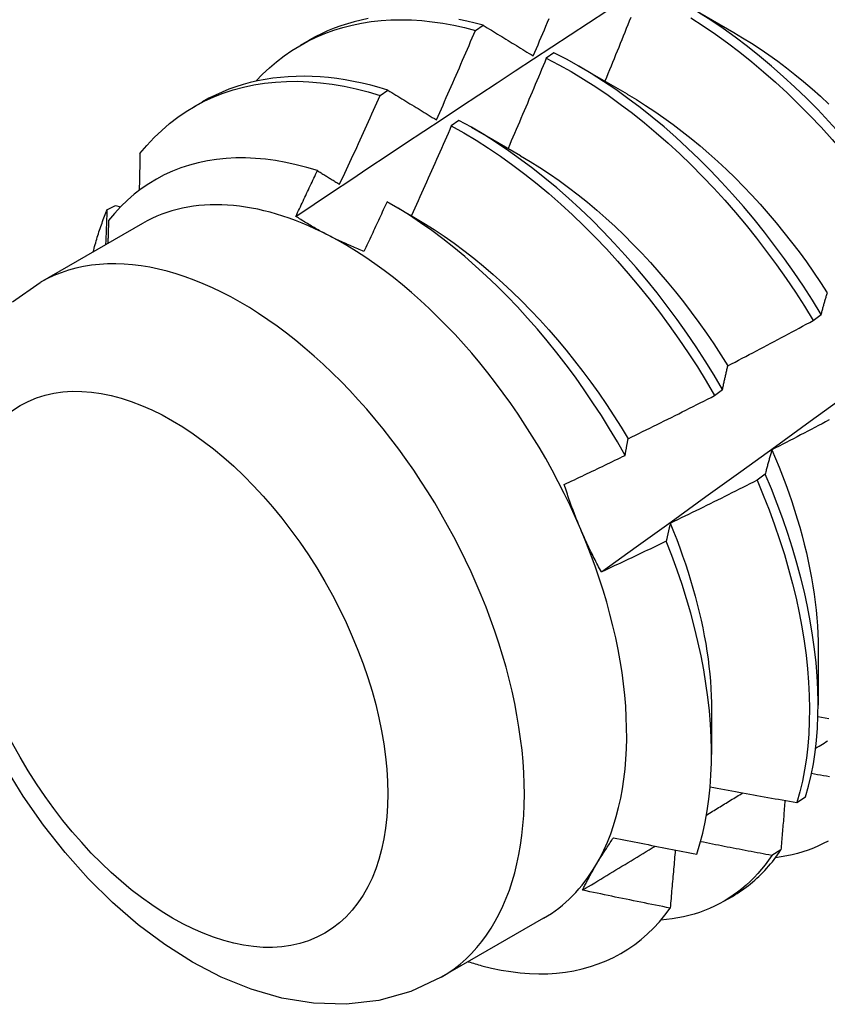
# Model space of a CAD drawing. Header units: inches. Extents: x 118.7 to 140.2, y 35 to 76.3.
# Tile 4 of 16: x 126.294 to 126.557, y 47.192 to 47.513. Entities that reach past the tile are written whole.
import ezdxf

# ---------------------------------------------------------------- set-up
doc = ezdxf.new("R2010")
doc.units = ezdxf.units.IN
doc.header["$MEASUREMENT"] = 0
doc.layers.add('Visible Edges(ANSI)', color=7, linetype='Continuous', lineweight=25)
doc.layers.add('Visible Tangent Edges(ANSI)', color=7, linetype='Continuous', lineweight=25)

msp = doc.modelspace()

# ---------------------------------------------------------------- linework, layer by layer
at = {"layer": 'Visible Edges(ANSI)'}
for p, q in [((126.51095, 47.51815), (126.52696, 47.50894)), ((126.44268, 47.50958), (126.44519, 47.51129)), ((126.38557, 47.50474), (126.38838, 47.50636)), ((126.4683, 47.50229), (126.4658, 47.50051)), ((126.47615, 47.49806), (126.49217, 47.48885)), ((126.41161, 47.48838), (126.41412, 47.4901)), ((126.35077, 47.48465), (126.35358, 47.48627)), ((126.4373, 47.48023), (126.4348, 47.47844)), ((126.44135, 47.47797), (126.45737, 47.46875)), ((126.41441, 47.45336), (126.42257, 47.44866)), ((126.32256, 47.45114), (126.32526, 47.45249)), ((126.32526, 47.45249), (126.32688, 47.45202)), ((126.33402, 47.44656), (126.30061, 47.42728)), ((126.55291, 47.41492), (126.55551, 47.4169)), ((126.52071, 47.39043), (126.52331, 47.39241)), ((126.53723, 47.36478), (126.53458, 47.36279)), ((126.55452, 47.30783), (126.55449, 47.28934)), ((126.51972, 47.28774), (126.5197, 47.27329)), ((126.54751, 47.2576), (126.5504, 47.25948)), ((126.54237, 47.24211), (126.53943, 47.24029)), ((126.52368, 47.22534), (126.5265, 47.22696)), ((126.46492, 47.21983), (126.43152, 47.20054))]:
    msp.add_line(p, q, dxfattribs=at)
at = {"layer": 'Visible Edges(ANSI)', "flags": 128}
for points in [[(126.38406, 47.4489), (126.39003, 47.45289), (126.39599, 47.45687), (126.40196, 47.46084), (126.40793, 47.46481), (126.41389, 47.46878), (126.41986, 47.47274), (126.42583, 47.4767), (126.4318, 47.48065), (126.43777, 47.4846), (126.44374, 47.48855), (126.44972, 47.49248), (126.45569, 47.49642), (126.46166, 47.50035), (126.46764, 47.50428), (126.47362, 47.5082), (126.47959, 47.51211), (126.48557, 47.51603)], [(126.58761, 47.44135), (126.58466, 47.44592), (126.58161, 47.45044), (126.57847, 47.45489), (126.57525, 47.45927), (126.57195, 47.46357), (126.56857, 47.46779), (126.56512, 47.47192), (126.5616, 47.47596), (126.55801, 47.4799), (126.55436, 47.48374), (126.55065, 47.48747), (126.54689, 47.49109), (126.54309, 47.49459), (126.53923, 47.49797), (126.53534, 47.50122), (126.53142, 47.50435), (126.52746, 47.50734), (126.52348, 47.51019), (126.51947, 47.5129), (126.51545, 47.51546)], [(126.37102, 47.493), (126.37319, 47.49526), (126.37545, 47.49738), (126.37779, 47.49938), (126.38022, 47.50125), (126.38273, 47.50299), (126.38532, 47.50459), (126.38799, 47.50606), (126.39074, 47.50739), (126.39356, 47.50859), (126.39645, 47.50965), (126.3994, 47.51056), (126.40243, 47.51134), (126.40551, 47.51197), (126.40866, 47.51246), (126.41186, 47.51282), (126.41511, 47.51302), (126.41841, 47.51309), (126.42176, 47.51301), (126.42516, 47.51279), (126.42859, 47.51243), (126.43207, 47.51193), (126.43557, 47.51129), (126.43911, 47.5105), (126.44268, 47.50958)], [(126.40763, 47.51347), (126.40535, 47.51299), (126.40309, 47.51243), (126.40088, 47.51179), (126.3987, 47.51108), (126.39656, 47.51029), (126.39445, 47.50942), (126.39239, 47.50848), (126.39036, 47.50746), (126.38838, 47.50636)], [(126.44519, 47.51129), (126.44254, 47.51198), (126.43991, 47.51259), (126.43729, 47.51313)], [(126.44519, 47.51129), (126.44586, 47.51087), (126.44653, 47.51046), (126.44721, 47.51005), (126.44788, 47.50964), (126.44856, 47.50922), (126.44923, 47.50881), (126.44991, 47.50839), (126.45059, 47.50798), (126.45127, 47.50756), (126.45195, 47.50714), (126.45263, 47.50673), (126.45331, 47.50631), (126.45399, 47.50589), (126.45467, 47.50547), (126.45536, 47.50505), (126.45604, 47.50463), (126.45673, 47.50421), (126.45741, 47.50379), (126.4581, 47.50337), (126.45879, 47.50295), (126.45948, 47.50253), (126.46016, 47.50211), (126.46086, 47.50168), (126.46155, 47.50126)], [(126.46155, 47.50126), (126.46207, 47.50248), (126.46258, 47.5037), (126.4631, 47.50492), (126.46362, 47.50614), (126.46413, 47.50736), (126.46465, 47.50859), (126.46516, 47.50981), (126.46568, 47.51103), (126.46619, 47.51225), (126.4667, 47.51348)], [(126.48378, 47.33284), (126.49516, 47.34103), (126.50654, 47.34923), (126.5179, 47.35743), (126.52925, 47.36563), (126.54059, 47.37383), (126.55192, 47.38203), (126.56324, 47.39022), (126.57454, 47.39842), (126.58584, 47.40661), (126.59713, 47.4148), (126.60841, 47.42299), (126.61968, 47.43118), (126.63094, 47.43937), (126.64219, 47.44756), (126.65343, 47.45574), (126.66466, 47.46392), (126.67588, 47.4721), (126.6871, 47.48027), (126.6983, 47.48844), (126.70949, 47.49661), (126.72068, 47.50478), (126.73185, 47.51294)], [(126.49337, 47.51385), (126.49288, 47.51263), (126.49239, 47.5114), (126.4919, 47.51017), (126.4914, 47.50895), (126.49091, 47.50772), (126.49041, 47.50649), (126.48991, 47.50527), (126.48942, 47.50404), (126.48892, 47.50282), (126.48842, 47.50159), (126.48792, 47.50037), (126.48742, 47.49914), (126.48692, 47.49792), (126.48642, 47.49669), (126.48592, 47.49547), (126.48541, 47.49425), (126.48491, 47.49302)], [(126.51295, 47.51365), (126.51697, 47.51107), (126.52097, 47.50835), (126.52495, 47.50549), (126.5289, 47.50249), (126.53283, 47.49936), (126.53672, 47.49609), (126.54057, 47.49271), (126.54437, 47.4892), (126.54813, 47.48557), (126.55183, 47.48183), (126.55547, 47.47798), (126.55906, 47.47404), (126.56257, 47.46999), (126.56602, 47.46585), (126.56939, 47.46162), (126.57269, 47.45732), (126.5759, 47.45293), (126.57903, 47.44847), (126.58207, 47.44395), (126.58502, 47.43937)], [(126.42994, 47.48037), (126.43048, 47.48159), (126.43102, 47.4828), (126.43156, 47.48402), (126.43209, 47.48523), (126.43263, 47.48644), (126.43317, 47.48766), (126.4337, 47.48887), (126.43424, 47.49009), (126.43477, 47.49131), (126.4353, 47.49252), (126.43584, 47.49374), (126.43637, 47.49496), (126.4369, 47.49617), (126.43743, 47.49739), (126.43796, 47.49861), (126.43848, 47.49983), (126.43901, 47.50104), (126.43954, 47.50226), (126.44006, 47.50348), (126.44059, 47.5047), (126.44111, 47.50592), (126.44163, 47.50714), (126.44215, 47.50836), (126.44268, 47.50958)], [(126.52697, 47.50892), (126.52985, 47.50721), (126.53273, 47.50542), (126.5356, 47.50354), (126.53846, 47.50157), (126.5413, 47.49952), (126.54413, 47.49738), (126.54694, 47.49517), (126.54973, 47.49288), (126.5525, 47.49051), (126.55525, 47.48808), (126.55796, 47.48557)], [(126.55551, 47.4169), (126.55264, 47.42153), (126.54968, 47.4261), (126.54663, 47.43061), (126.54349, 47.43506), (126.54026, 47.43944), (126.53696, 47.44373), (126.53357, 47.44795), (126.53011, 47.45208), (126.52659, 47.45611), (126.523, 47.46004), (126.51934, 47.46388), (126.51563, 47.4676), (126.51187, 47.47121), (126.50806, 47.4747), (126.50421, 47.47808), (126.50031, 47.48132), (126.49638, 47.48444), (126.49243, 47.48742), (126.48844, 47.49026), (126.48444, 47.49296), (126.48042, 47.49552), (126.47638, 47.49793), (126.47234, 47.50019), (126.4683, 47.50229)], [(126.4658, 47.50051), (126.46529, 47.49928), (126.46477, 47.49806), (126.46426, 47.49683), (126.46375, 47.4956), (126.46323, 47.49437), (126.46272, 47.49314), (126.4622, 47.49191), (126.46169, 47.49069), (126.46117, 47.48946), (126.46065, 47.48823), (126.46013, 47.48701), (126.45961, 47.48578), (126.45909, 47.48455), (126.45857, 47.48333), (126.45805, 47.4821), (126.45753, 47.48088), (126.457, 47.47965), (126.45648, 47.47843), (126.45595, 47.4772), (126.45543, 47.47598), (126.4549, 47.47475), (126.45437, 47.47353), (126.45385, 47.47231), (126.45332, 47.47108)], [(126.4658, 47.50051), (126.46984, 47.4984), (126.47388, 47.49613), (126.47791, 47.49371), (126.48193, 47.49114), (126.48593, 47.48843), (126.48992, 47.48557), (126.49387, 47.48258), (126.4978, 47.47946), (126.50169, 47.4762), (126.50554, 47.47282), (126.50935, 47.46932), (126.51311, 47.4657), (126.51681, 47.46196), (126.52046, 47.45812), (126.52405, 47.45418), (126.52757, 47.45014), (126.53102, 47.44601), (126.5344, 47.44179), (126.5377, 47.43748), (126.54092, 47.4331), (126.54405, 47.42865), (126.5471, 47.42413), (126.55005, 47.41955), (126.55291, 47.41492)], [(126.33321, 47.46938), (126.33546, 47.47206), (126.33782, 47.47459), (126.34029, 47.47697), (126.34287, 47.47919), (126.34555, 47.48126), (126.34833, 47.48316), (126.35121, 47.4849), (126.35419, 47.48648), (126.35726, 47.48788), (126.36041, 47.48912), (126.36365, 47.49019), (126.36697, 47.49109), (126.37037, 47.49182), (126.37384, 47.49237), (126.37738, 47.49275), (126.38098, 47.49296), (126.38464, 47.49299), (126.38836, 47.49285), (126.39213, 47.49253), (126.39595, 47.49205), (126.39981, 47.49139), (126.40371, 47.49056), (126.40764, 47.48955), (126.41161, 47.48838)], [(126.41412, 47.4901), (126.41129, 47.49094), (126.40849, 47.4917), (126.4057, 47.49237), (126.40292, 47.49295), (126.40017, 47.49345), (126.39744, 47.49386), (126.39473, 47.49418), (126.39204, 47.49441), (126.38938, 47.49456), (126.38675, 47.49462), (126.38415, 47.49459), (126.38157, 47.49447), (126.37903, 47.49427), (126.37652, 47.49398), (126.37405, 47.4936), (126.37161, 47.49313), (126.36921, 47.49257), (126.36685, 47.49193), (126.36453, 47.4912), (126.36225, 47.49039), (126.36002, 47.48949), (126.35783, 47.4885), (126.35568, 47.48743), (126.35358, 47.48627)], [(126.41412, 47.4901), (126.41477, 47.4897), (126.41542, 47.4893), (126.41607, 47.4889), (126.41672, 47.4885), (126.41737, 47.4881), (126.41803, 47.4877), (126.41868, 47.4873), (126.41934, 47.48689), (126.41999, 47.48649), (126.42065, 47.48609), (126.42131, 47.48568), (126.42197, 47.48528), (126.42263, 47.48487), (126.42329, 47.48447), (126.42395, 47.48406), (126.42461, 47.48365), (126.42527, 47.48324), (126.42594, 47.48284), (126.4266, 47.48243), (126.42727, 47.48202), (126.42793, 47.48161), (126.4286, 47.4812), (126.42927, 47.48079), (126.42994, 47.48037)], [(126.49215, 47.48881), (126.49518, 47.48702), (126.49819, 47.48512), (126.5012, 47.48314), (126.50419, 47.48106), (126.50717, 47.47889), (126.51013, 47.47664), (126.51307, 47.4743), (126.51599, 47.47189), (126.51888, 47.46939), (126.52175, 47.46681), (126.52458, 47.46416), (126.52738, 47.46143), (126.53014, 47.45864), (126.53287, 47.45577), (126.53555, 47.45284), (126.53819, 47.44985), (126.54078, 47.44679), (126.54333, 47.44368), (126.54582, 47.44051), (126.54826, 47.43728), (126.55065, 47.43401), (126.55298, 47.4307), (126.55525, 47.42734), (126.55747, 47.42394)], [(126.39835, 47.45936), (126.39891, 47.46057), (126.39947, 47.46177), (126.40003, 47.46298), (126.40059, 47.46419), (126.40115, 47.46539), (126.40171, 47.4666), (126.40227, 47.46781), (126.40282, 47.46901), (126.40338, 47.47022), (126.40393, 47.47143), (126.40449, 47.47264), (126.40504, 47.47385), (126.40559, 47.47506), (126.40614, 47.47627), (126.40669, 47.47748), (126.40724, 47.47869), (126.40779, 47.4799), (126.40834, 47.48111), (126.40889, 47.48232), (126.40943, 47.48353), (126.40998, 47.48475), (126.41052, 47.48596), (126.41106, 47.48717), (126.41161, 47.48838)], [(126.52331, 47.39241), (126.52054, 47.39708), (126.51767, 47.40171), (126.5147, 47.40628), (126.51165, 47.41079), (126.5085, 47.41523), (126.50527, 47.4196), (126.50196, 47.42389), (126.49857, 47.4281), (126.49511, 47.43223), (126.49158, 47.43625), (126.48798, 47.44018), (126.48433, 47.44401), (126.48061, 47.44773), (126.47685, 47.45133), (126.47303, 47.45482), (126.46918, 47.45818), (126.46528, 47.46142), (126.46135, 47.46453), (126.45739, 47.4675), (126.45341, 47.47034), (126.4494, 47.47303), (126.44538, 47.47558), (126.44134, 47.47798), (126.4373, 47.48023)], [(126.4348, 47.47844), (126.43427, 47.47721), (126.43373, 47.47599), (126.4332, 47.47476), (126.43266, 47.47354), (126.43212, 47.47232), (126.43158, 47.47109), (126.43105, 47.46987), (126.43051, 47.46865), (126.42997, 47.46743), (126.42942, 47.4662), (126.42888, 47.46498), (126.42834, 47.46376), (126.4278, 47.46254), (126.42725, 47.46132), (126.42671, 47.4601), (126.42616, 47.45888), (126.42561, 47.45766), (126.42506, 47.45644), (126.42452, 47.45522), (126.42397, 47.454), (126.42342, 47.45278), (126.42287, 47.45156), (126.42231, 47.45034), (126.42176, 47.44913)], [(126.4348, 47.47844), (126.43884, 47.47618), (126.44287, 47.47377), (126.44689, 47.47121), (126.4509, 47.4685), (126.45488, 47.46566), (126.45884, 47.46267), (126.46277, 47.45955), (126.46666, 47.45631), (126.47051, 47.45293), (126.47432, 47.44944), (126.47809, 47.44582), (126.48179, 47.4421), (126.48545, 47.43826), (126.48904, 47.43433), (126.49256, 47.43029), (126.49602, 47.42616), (126.4994, 47.42195), (126.50271, 47.41765), (126.50593, 47.41327), (126.50907, 47.40883), (126.51212, 47.40431), (126.51508, 47.39974), (126.51794, 47.39511), (126.52071, 47.39043)], [(126.33321, 47.46938), (126.3332, 47.46888), (126.33319, 47.46838), (126.33318, 47.46788), (126.33317, 47.46739), (126.33316, 47.46689), (126.33315, 47.46639), (126.33314, 47.46589), (126.33313, 47.46539), (126.33312, 47.4649), (126.33311, 47.4644), (126.3331, 47.4639), (126.33309, 47.4634), (126.33308, 47.4629), (126.33307, 47.4624), (126.33306, 47.4619), (126.33305, 47.4614), (126.33304, 47.4609), (126.33303, 47.4604), (126.33302, 47.4599), (126.33301, 47.4594), (126.333, 47.4589), (126.33299, 47.4584), (126.33298, 47.4579), (126.33297, 47.4574)], [(126.3911, 47.46383), (126.38764, 47.46487), (126.38421, 47.46576), (126.38082, 47.4665), (126.37746, 47.46709), (126.37414, 47.46753), (126.37086, 47.46782), (126.36763, 47.46797), (126.36444, 47.46795), (126.3613, 47.46779), (126.35821, 47.46748), (126.35519, 47.46701), (126.35224, 47.46639), (126.34935, 47.46562), (126.34654, 47.4647), (126.3438, 47.46364), (126.34114, 47.46242), (126.33856, 47.46106), (126.33607, 47.45955), (126.33365, 47.4579), (126.33133, 47.45611), (126.32909, 47.45417), (126.32694, 47.45209), (126.3249, 47.44988), (126.32296, 47.44754)], [(126.45736, 47.46869), (126.46053, 47.46682), (126.46368, 47.46484), (126.46682, 47.46276), (126.46995, 47.46059), (126.47306, 47.45832), (126.47615, 47.45595), (126.47921, 47.45349), (126.48225, 47.45094), (126.48526, 47.4483), (126.48823, 47.44557), (126.49117, 47.44276), (126.49407, 47.43987), (126.49693, 47.43689), (126.49975, 47.43385), (126.50252, 47.43073), (126.50524, 47.42755), (126.50791, 47.4243), (126.51053, 47.421), (126.51309, 47.41764), (126.5156, 47.41423), (126.51805, 47.41076), (126.52043, 47.40726), (126.52275, 47.40371), (126.52501, 47.40013)], [(126.38406, 47.4489), (126.38436, 47.44953), (126.38465, 47.45015), (126.38495, 47.45077), (126.38524, 47.45139), (126.38554, 47.45201), (126.38583, 47.45263), (126.38613, 47.45325), (126.38642, 47.45387), (126.38672, 47.4545), (126.38701, 47.45512), (126.3873, 47.45574), (126.3876, 47.45636), (126.38789, 47.45698), (126.38818, 47.45761), (126.38847, 47.45823), (126.38877, 47.45885), (126.38906, 47.45947), (126.38935, 47.4601), (126.38964, 47.46072), (126.38993, 47.46134), (126.39023, 47.46196), (126.39052, 47.46259), (126.39081, 47.46321), (126.3911, 47.46383)], [(126.3911, 47.46383), (126.3914, 47.46365), (126.3917, 47.46346), (126.392, 47.46328), (126.3923, 47.46309), (126.3926, 47.46291), (126.3929, 47.46272), (126.3932, 47.46254), (126.3935, 47.46235), (126.39381, 47.46216), (126.39411, 47.46198), (126.39441, 47.46179), (126.39471, 47.46161), (126.39501, 47.46142), (126.39532, 47.46123), (126.39562, 47.46105), (126.39592, 47.46086), (126.39622, 47.46067), (126.39653, 47.46049), (126.39683, 47.4603), (126.39713, 47.46011), (126.39744, 47.45992), (126.39774, 47.45974), (126.39805, 47.45955), (126.39835, 47.45936)], [(126.41384, 47.45369), (126.41352, 47.45301), (126.41321, 47.45233), (126.4129, 47.45165), (126.41259, 47.45098), (126.41228, 47.4503), (126.41197, 47.44962), (126.41165, 47.44894), (126.41134, 47.44827), (126.41103, 47.44759), (126.41071, 47.44691), (126.4104, 47.44623), (126.41009, 47.44556), (126.40977, 47.44488), (126.40946, 47.4442), (126.40914, 47.44353), (126.40883, 47.44285), (126.40851, 47.44217), (126.4082, 47.4415), (126.40788, 47.44082), (126.40757, 47.44015), (126.40725, 47.43947), (126.40694, 47.43879), (126.40662, 47.43812), (126.4063, 47.43744)], [(126.49151, 47.37089), (126.48902, 47.37526), (126.48644, 47.37959), (126.48377, 47.38387), (126.48102, 47.38809), (126.47818, 47.39226), (126.47527, 47.39637), (126.47227, 47.40041), (126.46921, 47.40437), (126.46609, 47.40825), (126.46291, 47.41203), (126.45967, 47.41572), (126.45637, 47.41932), (126.45302, 47.42282), (126.44963, 47.42622), (126.44618, 47.42951), (126.44269, 47.43269), (126.43917, 47.43577), (126.4356, 47.43872), (126.43201, 47.44155), (126.4284, 47.44425), (126.42478, 47.44681), (126.42114, 47.44924), (126.41749, 47.45153), (126.41384, 47.45369)], [(126.31794, 47.43728), (126.3181, 47.43789), (126.31826, 47.4385), (126.31842, 47.4391), (126.31859, 47.4397), (126.31876, 47.4403), (126.31893, 47.44089), (126.31911, 47.44149), (126.31929, 47.44208), (126.31947, 47.44266), (126.31965, 47.44325), (126.31984, 47.44383), (126.32003, 47.44441), (126.32023, 47.44499), (126.32042, 47.44556), (126.32062, 47.44613), (126.32083, 47.4467), (126.32103, 47.44726), (126.32124, 47.44783), (126.32145, 47.44839), (126.32167, 47.44894), (126.32189, 47.4495), (126.32211, 47.45005), (126.32233, 47.4506), (126.32256, 47.45114)], [(126.3221, 47.43968), (126.32212, 47.44016), (126.32214, 47.44064), (126.32216, 47.44112), (126.32218, 47.4416), (126.3222, 47.44208), (126.32222, 47.44256), (126.32224, 47.44303), (126.32226, 47.44351), (126.32228, 47.44399), (126.3223, 47.44447), (126.32232, 47.44495), (126.32234, 47.44542), (126.32236, 47.4459), (126.32237, 47.44638), (126.32239, 47.44686), (126.32241, 47.44733), (126.32243, 47.44781), (126.32245, 47.44829), (126.32247, 47.44876), (126.32249, 47.44924), (126.3225, 47.44971), (126.32252, 47.45019), (126.32254, 47.45067), (126.32256, 47.45114)], [(126.32296, 47.44754), (126.32295, 47.44722), (126.32294, 47.44691), (126.32293, 47.4466), (126.32292, 47.44629), (126.32291, 47.44598), (126.3229, 47.44566), (126.32289, 47.44535), (126.32288, 47.44504), (126.32287, 47.44473), (126.32286, 47.44442), (126.32285, 47.4441), (126.32284, 47.44379), (126.32283, 47.44348), (126.32282, 47.44317), (126.32281, 47.44285), (126.3228, 47.44254), (126.32279, 47.44223), (126.32278, 47.44192), (126.32277, 47.4416), (126.32276, 47.44129), (126.32275, 47.44098), (126.32274, 47.44066), (126.32273, 47.44035), (126.32272, 47.44004)], [(126.39457, 47.44276), (126.39411, 47.443), (126.39364, 47.44324), (126.39318, 47.44349), (126.39272, 47.44373), (126.39227, 47.44398), (126.39181, 47.44423), (126.39136, 47.44448), (126.39091, 47.44473), (126.39047, 47.44498), (126.39002, 47.44523), (126.38958, 47.44549), (126.38914, 47.44574), (126.38871, 47.446), (126.38827, 47.44626), (126.38784, 47.44652), (126.38741, 47.44678), (126.38698, 47.44704), (126.38656, 47.4473), (126.38614, 47.44757), (126.38572, 47.44783), (126.3853, 47.4481), (126.38489, 47.44837), (126.38447, 47.44863), (126.38406, 47.4489)], [(126.42257, 47.44862), (126.42587, 47.44668), (126.42916, 47.44461), (126.43243, 47.44244), (126.43568, 47.44015), (126.43892, 47.43776), (126.44213, 47.43525), (126.44532, 47.43265), (126.44847, 47.42994), (126.4516, 47.42715), (126.45468, 47.42426), (126.45773, 47.42128), (126.46074, 47.41822), (126.46371, 47.41508), (126.46662, 47.41186), (126.46949, 47.40857), (126.4723, 47.40521), (126.47505, 47.40179), (126.47774, 47.3983), (126.48038, 47.39476), (126.48294, 47.39116), (126.48544, 47.38752), (126.48786, 47.38382), (126.49021, 47.38009), (126.49248, 47.37632)], [(126.4063, 47.43744), (126.40579, 47.43765), (126.40528, 47.43785), (126.40477, 47.43806), (126.40426, 47.43827), (126.40375, 47.43848), (126.40325, 47.43869), (126.40275, 47.43891), (126.40225, 47.43912), (126.40176, 47.43934), (126.40126, 47.43956), (126.40077, 47.43977), (126.40028, 47.44), (126.39979, 47.44022), (126.39931, 47.44044), (126.39883, 47.44067), (126.39834, 47.44089), (126.39787, 47.44112), (126.39739, 47.44135), (126.39691, 47.44158), (126.39644, 47.44181), (126.39597, 47.44205), (126.3955, 47.44228), (126.39504, 47.44252), (126.39457, 47.44276)], [(126.29163, 47.42101), (126.30061, 47.42728)], [(126.55551, 47.4169), (126.55559, 47.41721), (126.55566, 47.41751), (126.55574, 47.41782), (126.55582, 47.41812), (126.5559, 47.41842), (126.55599, 47.41872), (126.55607, 47.41902), (126.55615, 47.41932), (126.55623, 47.41962), (126.55631, 47.41992), (126.5564, 47.42021), (126.55648, 47.42051), (126.55656, 47.4208), (126.55665, 47.42109), (126.55673, 47.42138), (126.55682, 47.42167), (126.5569, 47.42196), (126.55699, 47.42225), (126.55707, 47.42253), (126.55716, 47.42282), (126.55724, 47.4231), (126.55733, 47.42339), (126.55742, 47.42367), (126.55751, 47.42395)], [(126.52503, 47.40015), (126.5262, 47.40076), (126.52737, 47.40136), (126.52854, 47.40196), (126.5297, 47.40257), (126.53087, 47.40318), (126.53203, 47.40379), (126.5332, 47.4044), (126.53436, 47.40501), (126.53553, 47.40562), (126.53669, 47.40623), (126.53785, 47.40685), (126.53901, 47.40746), (126.54017, 47.40808), (126.54133, 47.40869), (126.54249, 47.40931), (126.54365, 47.40993), (126.54481, 47.41055), (126.54597, 47.41117), (126.54713, 47.41179), (126.54829, 47.41242), (126.54944, 47.41304), (126.5506, 47.41367), (126.55175, 47.41429), (126.55291, 47.41492)], [(126.52331, 47.39241), (126.52338, 47.39274), (126.52345, 47.39308), (126.52352, 47.39341), (126.52359, 47.39374), (126.52365, 47.39408), (126.52372, 47.39441), (126.52379, 47.39473), (126.52386, 47.39506), (126.52393, 47.39539), (126.524, 47.39571), (126.52408, 47.39604), (126.52415, 47.39636), (126.52422, 47.39668), (126.52429, 47.397), (126.52436, 47.39732), (126.52444, 47.39764), (126.52451, 47.39796), (126.52458, 47.39828), (126.52466, 47.39859), (126.52473, 47.39891), (126.52481, 47.39922), (126.52488, 47.39953), (126.52496, 47.39984), (126.52503, 47.40015)], [(126.49249, 47.37632), (126.49367, 47.37689), (126.49485, 47.37747), (126.49603, 47.37805), (126.49721, 47.37863), (126.49839, 47.37921), (126.49957, 47.37979), (126.50075, 47.38037), (126.50193, 47.38095), (126.50311, 47.38154), (126.50428, 47.38212), (126.50546, 47.38271), (126.50664, 47.3833), (126.50781, 47.38389), (126.50899, 47.38447), (126.51016, 47.38507), (126.51134, 47.38566), (126.51251, 47.38625), (126.51368, 47.38684), (126.51486, 47.38744), (126.51603, 47.38803), (126.5172, 47.38863), (126.51837, 47.38923), (126.51954, 47.38983), (126.52071, 47.39043)], [(126.55809, 47.38246), (126.55692, 47.38184), (126.55576, 47.38123), (126.5546, 47.38061), (126.55343, 47.38), (126.55227, 47.37938), (126.5511, 47.37877), (126.54994, 47.37816), (126.54877, 47.37755), (126.5476, 47.37694), (126.54643, 47.37633), (126.54527, 47.37572), (126.5441, 47.37512), (126.54293, 47.37451), (126.54176, 47.37391), (126.54059, 47.37331), (126.53942, 47.37271)], [(126.49151, 47.37089), (126.49155, 47.37112), (126.49159, 47.37135), (126.49163, 47.37158), (126.49167, 47.37181), (126.49171, 47.37204), (126.49175, 47.37227), (126.49179, 47.3725), (126.49183, 47.37273), (126.49187, 47.37296), (126.49191, 47.37318), (126.49195, 47.37341), (126.49199, 47.37364), (126.49203, 47.37386), (126.49207, 47.37409), (126.49211, 47.37431), (126.49215, 47.37454), (126.4922, 47.37476), (126.49224, 47.37499), (126.49228, 47.37521), (126.49232, 47.37543), (126.49236, 47.37565), (126.4924, 47.37587), (126.49245, 47.3761), (126.49249, 47.37632)], [(126.47163, 47.3614), (126.47246, 47.36179), (126.47329, 47.36218), (126.47413, 47.36257), (126.47496, 47.36296), (126.47579, 47.36335), (126.47662, 47.36375), (126.47745, 47.36414), (126.47828, 47.36453), (126.47911, 47.36492), (126.47993, 47.36532), (126.48076, 47.36571), (126.48159, 47.36611), (126.48242, 47.3665), (126.48325, 47.3669), (126.48408, 47.3673), (126.4849, 47.36769), (126.48573, 47.36809), (126.48656, 47.36849), (126.48738, 47.36889), (126.48821, 47.36929), (126.48904, 47.36969), (126.48986, 47.37009), (126.49069, 47.37049), (126.49151, 47.37089)], [(126.53942, 47.37271), (126.53932, 47.37239), (126.53922, 47.37207), (126.53913, 47.37175), (126.53903, 47.37143), (126.53894, 47.37111), (126.53885, 47.37078), (126.53875, 47.37046), (126.53866, 47.37013), (126.53857, 47.36981), (126.53847, 47.36948), (126.53838, 47.36915), (126.53829, 47.36882), (126.5382, 47.36849), (126.53811, 47.36816), (126.53802, 47.36783), (126.53793, 47.36749), (126.53784, 47.36716), (126.53775, 47.36682), (126.53766, 47.36649), (126.53758, 47.36615), (126.53749, 47.36581), (126.5374, 47.36547), (126.53732, 47.36513), (126.53723, 47.36478)], [(126.5394, 47.37271), (126.54061, 47.36989), (126.54177, 47.36707), (126.54288, 47.36425), (126.54394, 47.36143), (126.54495, 47.35862), (126.54592, 47.3558), (126.54683, 47.353), (126.5477, 47.3502), (126.54851, 47.34741), (126.54927, 47.34464), (126.54999, 47.34187), (126.55065, 47.33912), (126.55126, 47.33639), (126.55182, 47.33367), (126.55233, 47.33097), (126.55278, 47.3283), (126.55318, 47.32564), (126.55353, 47.32301), (126.55383, 47.32041), (126.55407, 47.31783), (126.55426, 47.31529), (126.5544, 47.31277), (126.55448, 47.31029), (126.5545, 47.30784)], [(126.5504, 47.25948), (126.55137, 47.26293), (126.55221, 47.2665), (126.55293, 47.27019), (126.5535, 47.27398), (126.55395, 47.27788), (126.55427, 47.28188), (126.55445, 47.28597), (126.55449, 47.29016), (126.5544, 47.29443), (126.55418, 47.29878), (126.55382, 47.3032), (126.55333, 47.30769), (126.5527, 47.31224), (126.55194, 47.31685), (126.55105, 47.32151), (126.55003, 47.32622), (126.54887, 47.33097), (126.54758, 47.33574), (126.54617, 47.34055), (126.54463, 47.34538), (126.54296, 47.35022), (126.54117, 47.35508), (126.53926, 47.35993), (126.53723, 47.36478)], [(126.47707, 47.34666), (126.47682, 47.34726), (126.47657, 47.34786), (126.47632, 47.34847), (126.47607, 47.34907), (126.47583, 47.34968), (126.47559, 47.35028), (126.47535, 47.35089), (126.47511, 47.3515), (126.47487, 47.35211), (126.47464, 47.35272), (126.47441, 47.35333), (126.47418, 47.35395), (126.47396, 47.35456), (126.47374, 47.35518), (126.47352, 47.3558), (126.4733, 47.35641), (126.47308, 47.35703), (126.47287, 47.35765), (126.47266, 47.35828), (126.47245, 47.3589), (126.47224, 47.35952), (126.47204, 47.36015), (126.47183, 47.36077), (126.47163, 47.3614)], [(126.53458, 47.36279), (126.53341, 47.36219), (126.53223, 47.3616), (126.53106, 47.361), (126.52988, 47.36041), (126.52871, 47.35981), (126.52753, 47.35922), (126.52636, 47.35863), (126.52518, 47.35804), (126.524, 47.35745), (126.52282, 47.35686), (126.52164, 47.35627), (126.52046, 47.35568), (126.51929, 47.3551), (126.5181, 47.35451), (126.51692, 47.35393), (126.51574, 47.35335), (126.51456, 47.35277), (126.51338, 47.35219), (126.5122, 47.35161), (126.51101, 47.35103), (126.50983, 47.35045), (126.50864, 47.34988), (126.50746, 47.3493), (126.50627, 47.34873)], [(126.53458, 47.36279), (126.5366, 47.35794), (126.5385, 47.35308), (126.54028, 47.34823), (126.54194, 47.34339), (126.54347, 47.33856), (126.54487, 47.33376), (126.54615, 47.32898), (126.5473, 47.32424), (126.54831, 47.31953), (126.54919, 47.31488), (126.54994, 47.31027), (126.55056, 47.30572), (126.55104, 47.30124), (126.55139, 47.29682), (126.5516, 47.29248), (126.55168, 47.28821), (126.55162, 47.28404), (126.55143, 47.27995), (126.55111, 47.27596), (126.55065, 47.27207), (126.55006, 47.26828), (126.54934, 47.2646), (126.54849, 47.26104), (126.54751, 47.2576)], [(126.50627, 47.34873), (126.50622, 47.34849), (126.50616, 47.34825), (126.5061, 47.34801), (126.50604, 47.34777), (126.50598, 47.34753), (126.50592, 47.34729), (126.50587, 47.34705), (126.50581, 47.34681), (126.50575, 47.34657), (126.50569, 47.34632), (126.50564, 47.34608), (126.50558, 47.34584), (126.50552, 47.34559), (126.50547, 47.34535), (126.50541, 47.3451), (126.50536, 47.34486), (126.5053, 47.34461), (126.50525, 47.34436), (126.50519, 47.34411), (126.50514, 47.34387), (126.50508, 47.34362), (126.50503, 47.34337), (126.50497, 47.34312), (126.50492, 47.34287)], [(126.50622, 47.34874), (126.5073, 47.34607), (126.50834, 47.34341), (126.50933, 47.34075), (126.51029, 47.3381), (126.5112, 47.33545), (126.51206, 47.3328), (126.51288, 47.33016), (126.51366, 47.32753), (126.51439, 47.32491), (126.51507, 47.3223), (126.51571, 47.31971), (126.51631, 47.31713), (126.51685, 47.31456), (126.51735, 47.31201), (126.5178, 47.30948), (126.51821, 47.30698), (126.51856, 47.30449), (126.51887, 47.30202), (126.51913, 47.29958), (126.51933, 47.29717), (126.51949, 47.29478), (126.5196, 47.29241), (126.51967, 47.29008), (126.51968, 47.28777)], [(126.48378, 47.33284), (126.48348, 47.33339), (126.48318, 47.33395), (126.48287, 47.33452), (126.48257, 47.33508), (126.48228, 47.33564), (126.48198, 47.33621), (126.48169, 47.33678), (126.4814, 47.33735), (126.48111, 47.33792), (126.48083, 47.33849), (126.48055, 47.33906), (126.48027, 47.33964), (126.47999, 47.34021), (126.47971, 47.34079), (126.47944, 47.34137), (126.47917, 47.34195), (126.4789, 47.34253), (126.47863, 47.34312), (126.47836, 47.3437), (126.4781, 47.34429), (126.47784, 47.34488), (126.47758, 47.34547), (126.47733, 47.34606), (126.47707, 47.34666)], [(126.50492, 47.34287), (126.50404, 47.34244), (126.50316, 47.34202), (126.50229, 47.3416), (126.50141, 47.34117), (126.50053, 47.34075), (126.49965, 47.34033), (126.49877, 47.33991), (126.49789, 47.33949), (126.49701, 47.33907), (126.49613, 47.33865), (126.49525, 47.33823), (126.49437, 47.33781), (126.49349, 47.33739), (126.49261, 47.33697), (126.49173, 47.33656), (126.49085, 47.33614), (126.48997, 47.33573), (126.48908, 47.33531), (126.4882, 47.3349), (126.48732, 47.33448), (126.48644, 47.33407), (126.48555, 47.33366), (126.48467, 47.33325), (126.48378, 47.33284)], [(126.5149, 47.24077), (126.51593, 47.24413), (126.51684, 47.2476), (126.51763, 47.25119), (126.51829, 47.25488), (126.51883, 47.25867), (126.51923, 47.26255), (126.51951, 47.26651), (126.51967, 47.27056), (126.51969, 47.27469), (126.51959, 47.2789), (126.51936, 47.28318), (126.519, 47.28753), (126.51851, 47.29194), (126.5179, 47.29642), (126.51715, 47.30094), (126.51628, 47.30551), (126.51529, 47.3101), (126.51417, 47.31473), (126.51293, 47.31938), (126.51157, 47.32406), (126.51008, 47.32875), (126.50848, 47.33345), (126.50676, 47.33816), (126.50492, 47.34287)], [(126.55444, 47.28565), (126.55563, 47.28544), (126.55683, 47.28524), (126.55803, 47.28504)], [(126.55366, 47.27529), (126.55422, 47.27563), (126.55478, 47.27597), (126.55534, 47.27632), (126.5559, 47.27666), (126.55646, 47.277), (126.55702, 47.27735), (126.55758, 47.27769)], [(126.43152, 47.20054), (126.4216, 47.19589), (126.41112, 47.19296), (126.40046, 47.19172), (126.38987, 47.19205), (126.3795, 47.19374), (126.36944, 47.19663), (126.35971, 47.20057), (126.35032, 47.20546), (126.34127, 47.2112), (126.33257, 47.21771), (126.32424, 47.22492), (126.3163, 47.23279), (126.30878, 47.24124), (126.30171, 47.25021), (126.29513, 47.25964), (126.28908, 47.26946)], [(126.55819, 47.26597), (126.55721, 47.26614), (126.55623, 47.26632), (126.55526, 47.26649), (126.55428, 47.26667), (126.5533, 47.26685), (126.55232, 47.26702)], [(126.51806, 47.25351), (126.51855, 47.25381), (126.51905, 47.25412), (126.51954, 47.25442), (126.52003, 47.25472), (126.52053, 47.25502), (126.52102, 47.25532), (126.52151, 47.25562), (126.52201, 47.25592), (126.5225, 47.25622), (126.52299, 47.25652), (126.52349, 47.25682), (126.52398, 47.25712), (126.52447, 47.25742), (126.52497, 47.25773), (126.52546, 47.25803), (126.52595, 47.25833), (126.52645, 47.25863), (126.52694, 47.25893), (126.52743, 47.25923), (126.52793, 47.25953), (126.52842, 47.25983), (126.52891, 47.26013), (126.52941, 47.26044), (126.5299, 47.26074)], [(126.51925, 47.26269), (126.52042, 47.26248), (126.5216, 47.26226), (126.52277, 47.26204), (126.52395, 47.26182), (126.52512, 47.2616), (126.5263, 47.26139), (126.52748, 47.26117), (126.52865, 47.26096), (126.52983, 47.26074), (126.53101, 47.26053), (126.53219, 47.26032), (126.53336, 47.2601), (126.53454, 47.25989), (126.53572, 47.25968), (126.5369, 47.25947), (126.53808, 47.25926), (126.53925, 47.25905), (126.54043, 47.25884), (126.54161, 47.25863), (126.54279, 47.25843), (126.54397, 47.25822), (126.54515, 47.25801), (126.54633, 47.25781), (126.54751, 47.2576)], [(126.54367, 47.25827), (126.54362, 47.2576), (126.54356, 47.25693), (126.54351, 47.25626), (126.54346, 47.25559), (126.54341, 47.25492), (126.54335, 47.25424), (126.5433, 47.25357), (126.54325, 47.2529), (126.54319, 47.25223), (126.54314, 47.25155), (126.54308, 47.25088), (126.54303, 47.25021), (126.54298, 47.24953), (126.54292, 47.24886), (126.54287, 47.24819), (126.54281, 47.24751), (126.54276, 47.24684), (126.5427, 47.24616), (126.54265, 47.24549), (126.54259, 47.24481), (126.54254, 47.24414), (126.54248, 47.24346), (126.54243, 47.24279), (126.54237, 47.24211)], [(126.48197, 47.2371), (126.48219, 47.23746), (126.4824, 47.23782), (126.48262, 47.23818), (126.48284, 47.23854), (126.48306, 47.23891), (126.48329, 47.23927), (126.48351, 47.23964), (126.48374, 47.24001), (126.48397, 47.24038), (126.48421, 47.24075), (126.48444, 47.24112), (126.48468, 47.2415), (126.48492, 47.24187), (126.48517, 47.24225), (126.48541, 47.24262), (126.48566, 47.243), (126.48591, 47.24338), (126.48616, 47.24376), (126.48641, 47.24415), (126.48667, 47.24453), (126.48692, 47.24492), (126.48718, 47.2453), (126.48745, 47.24569), (126.48771, 47.24608)], [(126.48771, 47.24608), (126.48884, 47.24585), (126.48997, 47.24562), (126.4911, 47.2454), (126.49223, 47.24517), (126.49336, 47.24494), (126.4945, 47.24472), (126.49563, 47.2445), (126.49676, 47.24427), (126.49789, 47.24405), (126.49902, 47.24383), (126.50016, 47.2436), (126.50129, 47.24338), (126.50242, 47.24316), (126.50356, 47.24294), (126.50469, 47.24272), (126.50582, 47.2425), (126.50696, 47.24228), (126.50809, 47.24207), (126.50923, 47.24185), (126.51036, 47.24163), (126.5115, 47.24142), (126.51263, 47.2412), (126.51377, 47.24099), (126.5149, 47.24077)], [(126.53943, 47.24029), (126.53845, 47.24047), (126.53748, 47.24065), (126.53651, 47.24083), (126.53554, 47.24102), (126.53456, 47.2412), (126.53359, 47.24139), (126.53262, 47.24157), (126.53165, 47.24176), (126.53068, 47.24194), (126.5297, 47.24213), (126.52873, 47.24231), (126.52776, 47.2425), (126.52679, 47.24269), (126.52582, 47.24287), (126.52485, 47.24306), (126.52388, 47.24325), (126.52291, 47.24344), (126.52194, 47.24363), (126.52097, 47.24382), (126.51999, 47.24401), (126.51902, 47.2442), (126.51806, 47.24439), (126.51709, 47.24459), (126.51612, 47.24478)], [(126.55776, 47.24502), (126.55619, 47.24419), (126.55458, 47.24342), (126.55293, 47.24272), (126.55126, 47.24207), (126.54955, 47.24149), (126.54781, 47.24098), (126.54604, 47.24052), (126.54424, 47.24013), (126.54241, 47.23981), (126.54056, 47.23955)], [(126.47762, 47.22898), (126.47861, 47.22958), (126.4796, 47.23017), (126.48059, 47.23077), (126.48158, 47.23137), (126.48257, 47.23197), (126.48356, 47.23257), (126.48455, 47.23317), (126.48554, 47.23377), (126.48653, 47.23437), (126.48752, 47.23497), (126.48851, 47.23557), (126.4895, 47.23617), (126.49049, 47.23677), (126.49148, 47.23737), (126.49247, 47.23797), (126.49346, 47.23857), (126.49445, 47.23917), (126.49544, 47.23977), (126.49643, 47.24037), (126.49742, 47.24097), (126.49841, 47.24157), (126.4994, 47.24217), (126.50039, 47.24277), (126.50138, 47.24337)], [(126.50787, 47.24211), (126.5078, 47.24132), (126.50774, 47.24053), (126.50767, 47.23975), (126.5076, 47.23896), (126.50753, 47.23817), (126.50747, 47.23738), (126.5074, 47.23659), (126.50733, 47.2358), (126.50726, 47.23501), (126.50719, 47.23422), (126.50712, 47.23343), (126.50705, 47.23264), (126.50698, 47.23185), (126.50691, 47.23106), (126.50684, 47.23027), (126.50677, 47.22948), (126.5067, 47.22869), (126.50663, 47.2279), (126.50656, 47.2271), (126.50649, 47.22631), (126.50642, 47.22552), (126.50635, 47.22472), (126.50628, 47.22393), (126.50621, 47.22314)], [(126.5265, 47.22696), (126.52727, 47.22742), (126.52804, 47.22789), (126.52879, 47.22838), (126.52954, 47.22889), (126.53027, 47.22941), (126.531, 47.22994), (126.53172, 47.23049), (126.53243, 47.23106), (126.53313, 47.23164), (126.53382, 47.23223), (126.53449, 47.23284), (126.53516, 47.23347), (126.53582, 47.23411), (126.53647, 47.23476), (126.53711, 47.23543), (126.53773, 47.23612), (126.53835, 47.23682), (126.53896, 47.23753), (126.53955, 47.23826), (126.54014, 47.239), (126.54071, 47.23976), (126.54128, 47.24053), (126.54183, 47.24131), (126.54237, 47.24211)], [(126.53943, 47.24029), (126.53835, 47.23874), (126.53722, 47.23724), (126.53606, 47.2358), (126.53485, 47.23442), (126.53361, 47.23309), (126.53232, 47.23181), (126.53099, 47.2306), (126.52963, 47.22944), (126.52823, 47.22834), (126.52679, 47.22731), (126.52531, 47.22633), (126.5238, 47.22541), (126.52225, 47.22455), (126.52067, 47.22375), (126.51906, 47.22301), (126.51741, 47.22234), (126.51573, 47.22173), (126.51402, 47.22118), (126.51228, 47.22069), (126.51051, 47.22027), (126.50872, 47.2199), (126.50689, 47.21961), (126.50504, 47.21937), (126.50316, 47.2192)], [(126.47762, 47.22897), (126.47778, 47.2293), (126.47793, 47.22962), (126.47809, 47.22995), (126.47825, 47.23027), (126.47841, 47.2306), (126.47858, 47.23093), (126.47875, 47.23126), (126.47892, 47.23159), (126.47909, 47.23193), (126.47927, 47.23226), (126.47944, 47.2326), (126.47962, 47.23293), (126.47981, 47.23327), (126.47999, 47.23361), (126.48018, 47.23395), (126.48037, 47.2343), (126.48056, 47.23464), (126.48075, 47.23499), (126.48095, 47.23534), (126.48115, 47.23568), (126.48135, 47.23604), (126.48156, 47.23639), (126.48176, 47.23674), (126.48197, 47.2371)], [(126.50621, 47.22314), (126.50501, 47.22337), (126.50382, 47.22361), (126.50262, 47.22385), (126.50143, 47.22408), (126.50024, 47.22432), (126.49905, 47.22456), (126.49785, 47.2248), (126.49666, 47.22504), (126.49547, 47.22528), (126.49428, 47.22552), (126.49309, 47.22577), (126.4919, 47.22601), (126.4907, 47.22625), (126.48951, 47.2265), (126.48832, 47.22674), (126.48713, 47.22699), (126.48594, 47.22723), (126.48475, 47.22748), (126.48356, 47.22773), (126.48238, 47.22798), (126.48119, 47.22822), (126.48, 47.22847), (126.47881, 47.22872), (126.47762, 47.22897)], [(126.44475, 47.20432), (126.44794, 47.20354), (126.4511, 47.20289), (126.45421, 47.20238), (126.45729, 47.20201), (126.46033, 47.20177), (126.46332, 47.20168), (126.46627, 47.20172), (126.46917, 47.2019), (126.47201, 47.20222), (126.4748, 47.20268), (126.47753, 47.20328), (126.48018, 47.20401), (126.48277, 47.20488), (126.48529, 47.20588), (126.48774, 47.20702), (126.49012, 47.20829), (126.49242, 47.2097), (126.49464, 47.21123), (126.49678, 47.2129), (126.49884, 47.2147), (126.50082, 47.21662), (126.50271, 47.21868), (126.5045, 47.22085), (126.50621, 47.22314)]]:
    msp.add_lwpolyline(points, dxfattribs=at)
at = {"layer": 'Visible Edges(ANSI)'}
for centre, major_axis, start_param, end_param in [((126.39947, 47.3332), (-0.06545, 0.11337), 5.550735, 6.283185), ((126.39947, 47.3332), (0.06545, -0.11337), 1.361945, 2.409143), ((126.39947, 47.3332), (0.06545, -0.11337), 0.314748, 1.361945), ((126.39947, 47.3332), (0.06545, -0.11337), 0, 0.314748), ((126.41687, 47.34324), (0.07776, -0.13468), 5.712947, 5.754141)]:
    msp.add_ellipse(centre, major_axis=major_axis, ratio=0.57735, start_param=start_param, end_param=end_param, dxfattribs=at)
at = {"layer": 'Visible Tangent Edges(ANSI)'}
msp.add_ellipse((126.36607, 47.31391), major_axis=(0.06545, -0.11337), ratio=0.57735, start_param=0, end_param=3.141593, dxfattribs=at)
msp.add_ellipse((126.34379, 47.30105), major_axis=(0.0497, -0.08609), ratio=0.57735, dxfattribs=at)

doc.saveas('drawing.dxf')
